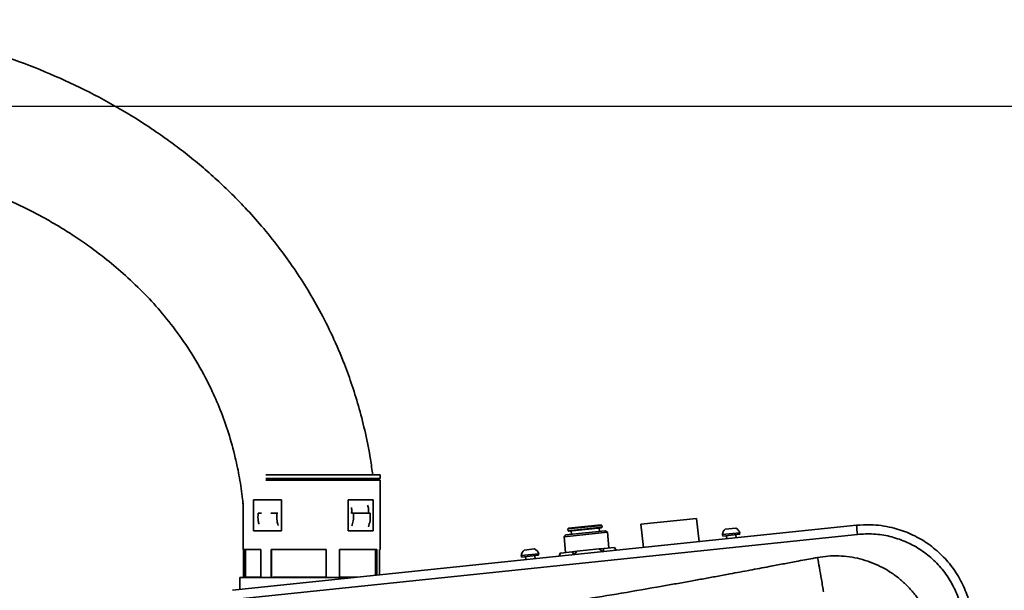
# Model space of a CAD drawing. Header units: millimetres. Extents: x 4180 to 7964, y -765 to 3096.
# Tile 26 of 30: x 5842 to 6159, y 2063 to 2247. Entities that reach past the tile are written whole.
import ezdxf

# ---------------------------------------------------------------- set-up
doc = ezdxf.new("R2010")
doc.units = ezdxf.units.MM
doc.header["$PDSIZE"] = -1
doc.dimstyles.new('ISO-25', dxfattribs={"dimscale": 5, "dimtxt": 3.5, "dimasz": 4.5, "dimexe": 3.5, "dimexo": 0.625, "dimtad": 1, "dimdec": 1, "dimtxsty": 'Standard', "dimcen": 2.5, "dimclrd": 1, "dimclre": 1, "dimadec": 0, "dimazin": 0, "dimtfac": 1, "dimtdec": 1, "dimtmove": 1, "dimatfit": 3, "dimfxl": 1, "dimarcsym": 0})

# ---------------------------------------------------------------- blocks, each defined once
blk = doc.blocks.new('*D40')
at = {"color": 1, "lineweight": -2, "transparency": 16777216}
for p, q in [((6192.35, 2218.94), (5355.08, 2218.94)), ((5372.58, 1666.95), (5372.58, 2196.44)), ((5472.97, 1644.45), (5355.08, 1644.45))]:
    blk.add_line(p, q, dxfattribs=at)
at = {"color": 1, "transparency": 16777216}
for points in [[(5368.83, 2196.44), (5376.33, 2196.44), (5372.58, 2218.94)], [(5368.83, 1666.95), (5376.33, 1666.95), (5372.58, 1644.45)]]:
    blk.add_solid(points, dxfattribs=at)
at = {"layer": 'Defpoints', "color": 0, "transparency": 16777216}
for p in [(5372.58, 2218.94), (6195.48, 2218.94), (5476.09, 1644.45)]:
    blk.add_point(p, dxfattribs=at)
at = {"color": 0, "transparency": 16777216, "insert": (5360.71, 1931.69), "char_height": 17.5, "attachment_point": 5, "rotation": 90}
blk.add_mtext('{\\fHYSWLongFangSong|b1|i0|c134|p2;574}', dxfattribs=at)

msp = doc.modelspace()

# ---------------------------------------------------------------- linework, layer by layer
at = {"linetype": 'Continuous', "lineweight": 35}
for p, q in [((5921.32, 2100.46), (5958.01, 2100.46)), ((5921.32, 2099.36), (5958.01, 2099.36)), ((5958.01, 2098.74), (5921.32, 2098.74)), ((5957.18, 2098.74), (5957.18, 2099.36)), ((5958.01, 2099.36), (5958.01, 2100.46)), ((5958.01, 2076.46), (5958.01, 2098.74)), ((5914.01, 2091.38), (5914.01, 2076.46)), ((5917.41, 2092.46), (5926.34, 2092.46)), ((5917.41, 2082.46), (5917.41, 2092.46)), ((5926.34, 2092.46), (5926.34, 2082.46)), ((5947.76, 2092.46), (5955.77, 2092.46)), ((5947.76, 2082.46), (5947.76, 2092.46)), ((5955.77, 2092.46), (5955.77, 2082.46)), ((5919.96, 2088.14), (5918.85, 2088.14)), ((5924.88, 2088.14), (5922.92, 2088.14)), ((5924.88, 2088.14), (5925.16, 2088.14)), ((5948.89, 2088.14), (5949.45, 2088.14)), ((5954.86, 2088.14), (5949.45, 2088.14)), ((6059.75, 2086.47), (6041.85, 2084.6)), ((6060.53, 2079.01), (6059.75, 2086.47)), ((6111.09, 2084.28), (5910.59, 2063.38)), ((5926.34, 2082.46), (5917.41, 2082.46)), ((5955.77, 2082.46), (5947.76, 2082.46)), ((6031.06, 2082.02), (6017.13, 2080.57)), ((6017.67, 2081.23), (6030.4, 2082.55)), ((6029.32, 2084.25), (6018.38, 2083.11)), ((6018.56, 2083.33), (6018.38, 2083.11)), ((6018.38, 2083.11), (6018.44, 2082.51)), ((6018.44, 2082.51), (6029.38, 2083.65)), ((6018.44, 2082.51), (6018.66, 2082.34)), ((6018.56, 2083.33), (6029.1, 2084.43)), ((6029.2, 2083.43), (6018.66, 2082.34)), ((6019.46, 2082.42), (6019.56, 2081.42)), ((6028.51, 2082.36), (6028.41, 2083.35)), ((6029.32, 2084.25), (6029.1, 2084.43)), ((6029.2, 2083.43), (6029.38, 2083.65)), ((6029.38, 2083.65), (6029.32, 2084.25)), ((6031.06, 2082.02), (6030.4, 2082.55)), ((6031.58, 2077), (6031.06, 2082.02)), ((6041.85, 2084.6), (6042.63, 2077.14)), ((6073.65, 2081.88), (6067.98, 2081.29)), ((6072.34, 2083.41), (6068.96, 2083.05)), ((6073.6, 2081.38), (6073.55, 2081.87)), ((5910.9, 2060.47), (6111.4, 2081.37)), ((6017.67, 2081.23), (6017.13, 2080.57)), ((6017.13, 2080.57), (6017.66, 2075.54)), ((6068.08, 2081.3), (6068.13, 2080.81)), ((6068.13, 2080.81), (6073.6, 2081.38)), ((6069.38, 2080.94), (6069.48, 2079.94)), ((6072.47, 2080.25), (6072.36, 2081.25)), ((6073.6, 2081.38), (6073.6, 2081.38)), ((5914.01, 2076.46), (5919.73, 2076.46)), ((5914.13, 2067.46), (5914.13, 2076.46)), ((5914.67, 2076.46), (5914.67, 2067.46)), ((5914.74, 2076.46), (5914.74, 2067.56)), ((5919.73, 2076.46), (5919.73, 2067.46)), ((5923.07, 2076.46), (5940.68, 2076.46)), ((5923.07, 2067.46), (5923.07, 2076.46)), ((5923.19, 2076.46), (5923.19, 2067.46)), ((5940.68, 2076.46), (5940.68, 2067.46)), ((5944.95, 2076.46), (5956.96, 2076.46)), ((5944.95, 2067.46), (5944.95, 2076.46)), ((5956.53, 2068.17), (5956.53, 2076.46)), ((5956.96, 2076.46), (5956.96, 2068.21)), ((5957.88, 2076.46), (5958.01, 2076.46)), ((5957.88, 2068.31), (5957.88, 2076.46)), ((6007.69, 2076.67), (6004.31, 2076.32)), ((6015.96, 2075.37), (6015.54, 2074.32)), ((6015.91, 2075.36), (6015.96, 2075.37)), ((6019.75, 2075.76), (6015.96, 2075.37)), ((6019.75, 2075.76), (6021.27, 2075.92)), ((6020.38, 2074.82), (6019.75, 2075.76)), ((6021.27, 2075.92), (6020.38, 2074.82)), ((6028.46, 2076.67), (6021.27, 2075.92)), ((6029.93, 2076.82), (6028.46, 2076.67)), ((6028.46, 2076.67), (6029.56, 2075.78)), ((6029.56, 2075.78), (6029.93, 2076.82)), ((6033.33, 2077.18), (6029.93, 2076.82)), ((6033.91, 2076.23), (6033.33, 2077.18)), ((6033.73, 2076.53), (6033.91, 2076.23)), ((6033.91, 2076.23), (6033.9, 2076.24)), ((6009, 2075.15), (6003.33, 2074.55)), ((6003.43, 2074.56), (6003.48, 2074.07)), ((6003.48, 2074.07), (6008.95, 2074.64)), ((6004.73, 2074.2), (6004.83, 2073.2)), ((6007.82, 2073.51), (6007.71, 2074.51)), ((6008.96, 2074.64), (6008.9, 2075.14)), ((6008.95, 2074.64), (6008.96, 2074.64)), ((6015.54, 2074.32), (6015.91, 2075.36)), ((6015.54, 2074.32), (6015.66, 2074.65)), ((5913.01, 2067.46), (5913.01, 2063.63)), ((5913.01, 2067.46), (5920.65, 2067.46)), ((5919.73, 2067.56), (5914.74, 2067.56)), ((5920.65, 2067.46), (5949.74, 2067.46)), ((5935.99, 2067.56), (5923.63, 2067.56)), ((5940.68, 2067.56), (5935.99, 2067.56)), ((5950.7, 2067.56), (5944.95, 2067.56))]:
    msp.add_line(p, q, dxfattribs=at)
for centre, radius, start, end in [((6070.9, 2080.83), 2.95, 131.1169, 170.9896), ((6070.9, 2080.83), 2.95, 20.9116, 60.7843), ((5846.12, 2054.44), 266.64, 5.7963, 6.4242), ((6006.25, 2074.09), 2.95, 131.1169, 170.9896), ((6006.25, 2074.09), 2.95, 20.9116, 60.7843)]:
    msp.add_arc(centre, radius, start, end, dxfattribs=at)
for points, knots in [([(5955.65, 2100.46), (5955.43, 2102.14), (5954.84, 2106.64), (5953.4, 2113.74), (5951.43, 2121.62), (5949.15, 2129.05), (5946.33, 2136.88), (5942.87, 2145), (5938.72, 2153.25), (5934.4, 2160.73), (5929.98, 2167.51), (5925.22, 2174.06), (5920.18, 2180.31), (5914.92, 2186.18), (5909.9, 2191.3), (5904.99, 2195.92), (5900.01, 2200.26), (5894.85, 2204.43), (5889.49, 2208.43), (5882.06, 2213.57), (5872.31, 2219.55), (5859.99, 2225.95), (5847.12, 2231.56), (5833.82, 2236.32), (5820.22, 2240.21), (5806.38, 2243.21), (5792.38, 2245.34), (5778.27, 2246.58), (5764.12, 2246.92), (5749.99, 2246.36), (5735.94, 2244.88), (5722.13, 2242.47), (5708.79, 2239.18), (5696.16, 2235.11), (5684.35, 2230.39), (5675.11, 2225.93), (5668.15, 2222.12), (5663, 2219.06), (5657.61, 2215.59), (5651.79, 2211.5), (5645.52, 2206.65), (5638.88, 2200.93), (5631.97, 2194.24), (5625.43, 2187.04), (5619.35, 2179.43), (5613.77, 2171.5), (5608.37, 2162.66), (5603.24, 2152.85), (5598.63, 2142.26), (5594.61, 2130.9), (5591.25, 2118.76), (5589.16, 2108.45), (5587.92, 2100.33), (5587.22, 2094.68), (5586.66, 2088.85), (5586.25, 2082.84), (5585.99, 2076.64), (5585.96, 2072.44), (5585.94, 2070.31)], [0, 0, 0, 0, 0.009353, 0.02495, 0.039843, 0.054071, 0.067668, 0.085695, 0.102604, 0.118447, 0.133266, 0.147092, 0.163014, 0.177456, 0.190446, 0.202481, 0.214571, 0.226751, 0.239025, 0.251397, 0.276447, 0.301923, 0.327768, 0.35368, 0.379622, 0.405586, 0.431562, 0.457536, 0.483496, 0.509432, 0.535333, 0.561198, 0.586563, 0.610892, 0.634201, 0.656511, 0.6673, 0.677903, 0.689489, 0.702537, 0.717071, 0.733125, 0.750741, 0.76998, 0.786594, 0.804353, 0.823323, 0.843588, 0.865249, 0.886839, 0.90988, 0.934519, 0.944675, 0.955117, 0.965856, 0.976907, 0.988283, 1, 1, 1, 1]), ([(5628.44, 2070.31), (5628.49, 2073.68), (5628.59, 2080.17), (5629.36, 2089.51), (5630.51, 2098.11), (5632.02, 2106.03), (5633.81, 2113.31), (5636.13, 2120.98), (5639.09, 2128.89), (5642.77, 2136.84), (5646.61, 2143.83), (5650.69, 2150.19), (5654.94, 2155.96), (5659.27, 2161.12), (5663.44, 2165.55), (5667.55, 2169.49), (5671.73, 2173.14), (5676.14, 2176.62), (5681.94, 2180.79), (5689.39, 2185.42), (5698.67, 2190.22), (5708.53, 2194.36), (5718.82, 2197.81), (5729.4, 2200.52), (5740.2, 2202.51), (5751.15, 2203.78), (5763.42, 2204.42), (5776.99, 2204.13), (5791.73, 2202.61), (5805.06, 2200.12), (5816.85, 2197.04), (5827, 2193.69), (5836.59, 2189.86), (5844.35, 2186.19), (5850.47, 2182.92), (5855.15, 2180.2), (5859.89, 2177.21), (5864.95, 2173.74), (5870.5, 2169.53), (5876.48, 2164.46), (5882.44, 2158.72), (5888.25, 2152.3), (5893.76, 2145.24), (5899.07, 2137.16), (5903.39, 2129.1), (5906.81, 2121.27), (5909.43, 2113.88), (5911.46, 2106.58), (5912.91, 2099.44), (5913.72, 2094.43), (5913.96, 2091.57), (5914.01, 2091.02)], [0, 0, 0, 0, 0.0240102, 0.0462039, 0.0667602, 0.085842, 0.1035943, 0.1201487, 0.1429782, 0.1636904, 0.1825436, 0.1997362, 0.2175393, 0.2335243, 0.2477924, 0.2608813, 0.2740424, 0.2873621, 0.3008606, 0.3249641, 0.3497642, 0.375279, 0.4010726, 0.427025, 0.4531067, 0.4792745, 0.5054962, 0.5406252, 0.5758469, 0.6110107, 0.6371888, 0.6626054, 0.6871209, 0.7107172, 0.7237865, 0.7365537, 0.749257, 0.7637196, 0.7802859, 0.7989056, 0.8195417, 0.8392436, 0.8604986, 0.8833826, 0.9080454, 0.9255993, 0.9441671, 0.9638926, 0.9795553, 0.9960621, 1, 1, 1, 1]), ([(5918.85, 2088.14), (5918.8, 2087.3), (5918.73, 2086.08), (5919.06, 2084.99), (5919.17, 2084.64)], [0, 0, 0, 0, 0.688558, 1, 1, 1, 1]), ([(5924.88, 2088.14), (5924.84, 2087.3), (5924.77, 2085.95), (5925.15, 2084.72), (5925.3, 2084.25)], [0, 0, 0, 0, 0.616214, 1, 1, 1, 1]), ([(5948.8, 2089.98), (5948.85, 2089.74), (5948.98, 2089.14), (5948.9, 2088.52), (5948.85, 2088.14)], [0, 0, 0, 0, 0.396402, 1, 1, 1, 1]), ([(5949.45, 2088.14), (5949.49, 2087.3), (5949.57, 2085.88), (5949.12, 2084.6), (5948.93, 2084.07)], [0, 0, 0, 0, 0.586938, 1, 1, 1, 1]), ([(5954.01, 2090.7), (5954.05, 2090.6), (5954.26, 2090.17), (5954.37, 2089.27), (5954.3, 2088.51), (5954.26, 2088.14)], [0, 0, 0, 0, 0.131454, 0.574977, 1, 1, 1, 1]), ([(5954.86, 2088.14), (5954.9, 2087.31), (5954.97, 2085.78), (5954.48, 2084.41), (5954.26, 2083.8)], [0, 0, 0, 0, 0.54892, 1, 1, 1, 1]), ([(6148.59, 2051.65), (6148.46, 2053.29), (6148.21, 2056.58), (6146.87, 2061.63), (6144.68, 2066.66), (6141.54, 2071.49), (6137.62, 2075.7), (6133.07, 2079.21), (6127.98, 2081.89), (6123.22, 2083.47), (6119.05, 2084.22), (6115.23, 2084.55), (6112.58, 2084.38), (6111.09, 2084.28)], [0, 0, 0, 0, 0.088654, 0.177308, 0.280153, 0.382998, 0.485815, 0.588631, 0.691438, 0.794244, 0.856927, 0.91961, 1, 1, 1, 1]), ([(6111.4, 2081.37), (6113.14, 2081.47), (6116.62, 2081.66), (6121.82, 2080.83), (6126.8, 2079.2), (6131.44, 2076.75), (6135.59, 2073.55), (6139.16, 2069.71), (6142.03, 2065.31), (6144.02, 2060.72), (6145.24, 2056.12), (6145.48, 2053.12), (6145.59, 2051.62)], [0, 0, 0, 0, 0.10282, 0.205639, 0.308458, 0.411278, 0.514108, 0.616939, 0.719801, 0.822662, 0.911331, 1, 1, 1, 1]), ([(6098.59, 2073.94), (6098.07, 2073.84), (6096.73, 2073.59), (6094.43, 2073.16), (6091.91, 2072.68), (6089.54, 2072.23), (6087.4, 2071.83), (6085.27, 2071.42), (6081.72, 2070.76), (6076.78, 2069.83), (6071.14, 2068.78), (6066.21, 2067.87), (6062.01, 2067.1), (6057.69, 2066.32), (6053.22, 2065.52), (6045.78, 2064.2), (6035.81, 2062.48), (6023.35, 2060.42), (6011.01, 2058.49), (5998.29, 2056.59), (5985.24, 2054.73), (5973.52, 2053.12), (5963.34, 2051.77), (5956.87, 2050.92), (5952.72, 2050.38), (5950.96, 2050.16), (5949.14, 2049.92), (5947.03, 2049.65), (5944.75, 2049.36), (5942.72, 2049.11), (5941.56, 2048.95), (5941.12, 2048.9)], [0, 0, 0, 0, 0.009905, 0.025605, 0.044125, 0.058164, 0.071018, 0.085001, 0.099041, 0.138916, 0.179493, 0.206983, 0.233229, 0.259898, 0.289568, 0.318663, 0.401859, 0.479972, 0.556193, 0.636822, 0.721981, 0.804127, 0.85931, 0.91512, 0.926921, 0.938061, 0.948386, 0.961559, 0.978098, 0.991617, 1, 1, 1, 1]), ([(6136.94, 2043.35), (6136.83, 2044.52), (6136.63, 2046.84), (6135.88, 2050.25), (6134.81, 2053.53), (6133.39, 2056.69), (6131.64, 2059.7), (6129.57, 2062.51), (6127.23, 2065.09), (6124.63, 2067.39), (6121.79, 2069.42), (6118.76, 2071.12), (6115.57, 2072.5), (6112.25, 2073.53), (6108.85, 2074.2), (6105.4, 2074.49), (6101.96, 2074.45), (6099.7, 2074.11), (6098.59, 2073.94)], [0, 0, 0, 0, 0.0636062, 0.1261044, 0.1881696, 0.2504905, 0.3133266, 0.3761193, 0.4388074, 0.501468, 0.5641239, 0.6267723, 0.689399, 0.7520173, 0.8143823, 0.8767815, 0.9392366, 1, 1, 1, 1]), ([(6098.59, 2073.94), (6098.79, 2072.84), (6099.23, 2070.43), (6099.77, 2067.32), (6100.21, 2064.75), (6100.42, 2063.48), (6100.52, 2062.88)], [0, 0, 0, 0, 0.2798146, 0.6143623, 0.8187031, 1, 1, 1, 1])]:
    msp.add_open_spline(points, degree=3, knots=knots, dxfattribs=at)

# ---------------------------------------------------------------- dimensions: what is measured, and where the dimension line sits
dim = msp.add_linear_dim(base=(5372.58, 2218.94), p1=(5476.09, 1644.45), p2=(6195.48, 2218.94), angle=90, text='{\\fHYSWLongFangSong|b1|i0|c134|p2;<>}', dimstyle='ISO-25', override={"dimdec": 0})
dim.commit()
dim.dimension.update_dxf_attribs({"geometry": '*D40', "text_midpoint": (5360.71, 1931.69)})

doc.saveas('drawing.dxf')
